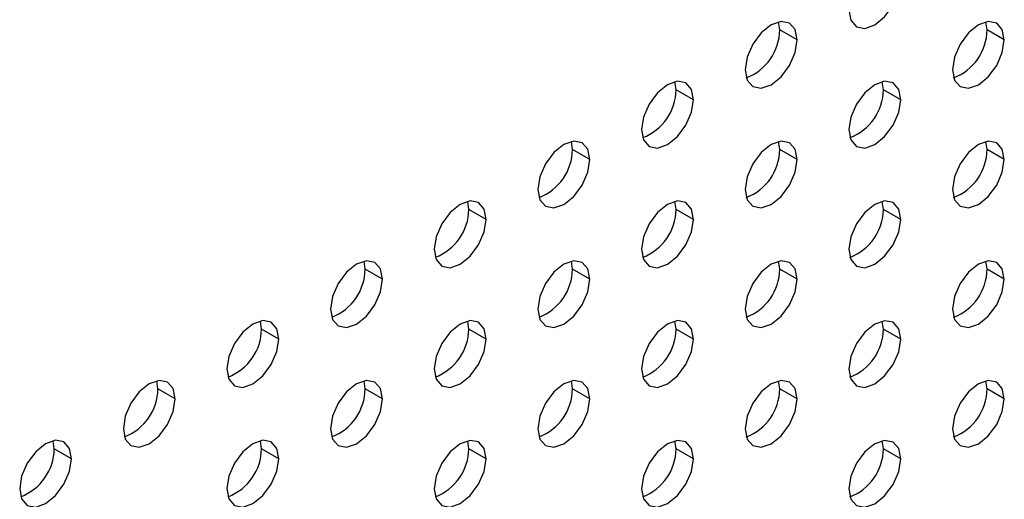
# Model space of a CAD drawing. Header units: millimetres. Extents: x 0 to 1118, y 0 to 864.
# Tile 238 of 254: x 979.46 to 986.18, y 714.54 to 717.82. Entities that reach past the tile are written whole.
import ezdxf

# ---------------------------------------------------------------- set-up
doc = ezdxf.new("R2010")
doc.units = ezdxf.units.MM

msp = doc.modelspace()

# ---------------------------------------------------------------- linework, layer by layer
at = {"color": 7, "linetype": 'Continuous', "lineweight": 25}
for p, q in [((984.6462, 717.7461), (984.6386, 717.801)), ((986.0604, 717.7459), (986.0528, 717.8008)), ((984.7641, 717.678), (984.6462, 717.7461)), ((986.1783, 717.6779), (986.0604, 717.7459)), ((983.9391, 717.3379), (983.9315, 717.3928)), ((985.3533, 717.3377), (985.3457, 717.3926)), ((984.057, 717.2698), (983.9391, 717.3379)), ((985.4712, 717.2697), (985.3533, 717.3377)), ((983.232, 716.9297), (983.2244, 716.9845)), ((984.6462, 716.9295), (984.6386, 716.9844)), ((986.0604, 716.9294), (986.0528, 716.9843)), ((983.3499, 716.8616), (983.232, 716.9297)), ((984.7641, 716.8615), (984.6462, 716.9295)), ((986.1783, 716.8614), (986.0604, 716.9294)), ((982.5249, 716.5215), (982.5173, 716.5763)), ((983.9391, 716.5213), (983.9315, 716.5762)), ((985.3533, 716.5212), (985.3457, 716.5761)), ((982.6427, 716.4534), (982.5249, 716.5215)), ((984.057, 716.4533), (983.9391, 716.5213)), ((985.4712, 716.4532), (985.3533, 716.5212)), ((981.8178, 716.1133), (981.8102, 716.1681)), ((983.232, 716.1131), (983.2244, 716.168)), ((984.6462, 716.113), (984.6386, 716.1679)), ((986.0604, 716.1129), (986.0528, 716.1677)), ((981.9356, 716.0452), (981.8178, 716.1133)), ((983.3499, 716.0451), (983.232, 716.1131)), ((984.7641, 716.045), (984.6462, 716.113)), ((986.1783, 716.0448), (986.0604, 716.1129)), ((981.1107, 715.7051), (981.1031, 715.7599)), ((982.5249, 715.7049), (982.5173, 715.7598)), ((983.9391, 715.7048), (983.9315, 715.7597)), ((985.3533, 715.7047), (985.3457, 715.7595)), ((981.2285, 715.637), (981.1107, 715.7051)), ((982.6427, 715.6369), (982.5249, 715.7049)), ((984.057, 715.6368), (983.9391, 715.7048)), ((985.4712, 715.6366), (985.3533, 715.7047)), ((980.4036, 715.2969), (980.396, 715.3517)), ((981.8178, 715.2967), (981.8102, 715.3516)), ((983.232, 715.2966), (983.2244, 715.3515)), ((984.6462, 715.2965), (984.6386, 715.3513)), ((986.0604, 715.2963), (986.0528, 715.3512)), ((980.5214, 715.2288), (980.4036, 715.2969)), ((981.9356, 715.2287), (981.8178, 715.2967)), ((983.3499, 715.2286), (983.232, 715.2966)), ((984.7641, 715.2284), (984.6462, 715.2965)), ((986.1783, 715.2283), (986.0604, 715.2963)), ((979.6965, 714.8886), (979.6889, 714.9435)), ((979.8143, 714.8206), (979.6965, 714.8886)), ((981.1107, 714.8885), (981.1031, 714.9434)), ((981.2285, 714.8205), (981.1107, 714.8885)), ((982.5249, 714.8884), (982.5173, 714.9433)), ((982.6427, 714.8203), (982.5249, 714.8884)), ((983.9391, 714.8882), (983.9315, 714.9431)), ((984.057, 714.8202), (983.9391, 714.8882)), ((985.3533, 714.8881), (985.3457, 714.943)), ((985.4712, 714.8201), (985.3533, 714.8881))]:
    msp.add_line(p, q, dxfattribs=at)
at = {"color": 7, "linetype": 'Continuous', "lineweight": 25, "flags": 128}
for points in [[(985.1176, 717.8821), (985.1311, 717.8118), (985.1694, 717.7677), (985.2267, 717.7565), (985.2944, 717.7801), (985.362, 717.8347), (985.4194, 717.912), (985.4577, 718.0004), (985.4712, 718.0862)], [(984.7641, 717.678), (984.7506, 717.7484), (984.7123, 717.7925), (984.6549, 717.8036), (984.5873, 717.7801), (984.5196, 717.7255), (984.4623, 717.6482), (984.424, 717.5598), (984.4105, 717.4739)], [(986.1783, 717.6779), (986.1648, 717.7483), (986.1265, 717.7924), (986.0692, 717.8035), (986.0015, 717.78), (985.9339, 717.7254), (985.8765, 717.648), (985.8382, 717.5597), (985.8247, 717.4738)], [(984.4105, 717.4739), (984.424, 717.4036), (984.4623, 717.3595), (984.5196, 717.3483), (984.5873, 717.3719), (984.6549, 717.4264), (984.7123, 717.5038), (984.7506, 717.5922), (984.7641, 717.678)], [(985.8247, 717.4738), (985.8382, 717.4035), (985.8765, 717.3594), (985.9339, 717.3482), (986.0015, 717.3717), (986.0692, 717.4263), (986.1265, 717.5037), (986.1648, 717.592), (986.1783, 717.6779)], [(984.057, 717.2698), (984.0435, 717.3402), (984.0052, 717.3843), (983.9478, 717.3954), (983.8802, 717.3719), (983.8125, 717.3173), (983.7552, 717.24), (983.7169, 717.1516), (983.7034, 717.0657)], [(985.4712, 717.2697), (985.4577, 717.3401), (985.4194, 717.3842), (985.362, 717.3953), (985.2944, 717.3718), (985.2267, 717.3172), (985.1694, 717.2398), (985.1311, 717.1515), (985.1176, 717.0656)], [(983.7034, 717.0657), (983.7169, 716.9954), (983.7552, 716.9513), (983.8125, 716.9401), (983.8802, 716.9637), (983.9478, 717.0182), (984.0052, 717.0956), (984.0435, 717.184), (984.057, 717.2698)], [(985.1176, 717.0656), (985.1311, 716.9953), (985.1694, 716.9511), (985.2267, 716.94), (985.2944, 716.9635), (985.362, 717.0181), (985.4194, 717.0955), (985.4577, 717.1838), (985.4712, 717.2697)], [(983.3499, 716.8616), (983.3364, 716.932), (983.2981, 716.9761), (983.2407, 716.9872), (983.1731, 716.9637), (983.1054, 716.9091), (983.0481, 716.8318), (983.0098, 716.7434), (982.9963, 716.6575)], [(984.7641, 716.8615), (984.7506, 716.9319), (984.7123, 716.976), (984.6549, 716.9871), (984.5873, 716.9636), (984.5196, 716.909), (984.4623, 716.8316), (984.424, 716.7433), (984.4105, 716.6574)], [(986.1783, 716.8614), (986.1648, 716.9317), (986.1265, 716.9758), (986.0692, 716.987), (986.0015, 716.9635), (985.9339, 716.9089), (985.8765, 716.8315), (985.8382, 716.7432), (985.8247, 716.6573)], [(982.9963, 716.6575), (983.0098, 716.5872), (983.0481, 716.5431), (983.1054, 716.5319), (983.1731, 716.5554), (983.2407, 716.61), (983.2981, 716.6874), (983.3364, 716.7757), (983.3499, 716.8616)], [(984.4105, 716.6574), (984.424, 716.587), (984.4623, 716.5429), (984.5196, 716.5318), (984.5873, 716.5553), (984.6549, 716.6099), (984.7123, 716.6873), (984.7506, 716.7756), (984.7641, 716.8615)], [(985.8247, 716.6573), (985.8382, 716.5869), (985.8765, 716.5428), (985.9339, 716.5317), (986.0015, 716.5552), (986.0692, 716.6098), (986.1265, 716.6871), (986.1648, 716.7755), (986.1783, 716.8614)], [(982.6427, 716.4534), (982.6293, 716.5238), (982.591, 716.5679), (982.5336, 716.579), (982.466, 716.5555), (982.3983, 716.5009), (982.341, 716.4236), (982.3027, 716.3352), (982.2892, 716.2493)], [(984.057, 716.4533), (984.0435, 716.5236), (984.0052, 716.5678), (983.9478, 716.5789), (983.8802, 716.5554), (983.8125, 716.5008), (983.7552, 716.4234), (983.7169, 716.3351), (983.7034, 716.2492)], [(985.4712, 716.4532), (985.4577, 716.5235), (985.4194, 716.5676), (985.362, 716.5788), (985.2944, 716.5552), (985.2267, 716.5007), (985.1694, 716.4233), (985.1311, 716.3349), (985.1176, 716.2491)], [(982.2892, 716.2493), (982.3027, 716.179), (982.341, 716.1349), (982.3983, 716.1237), (982.466, 716.1472), (982.5336, 716.2018), (982.591, 716.2792), (982.6293, 716.3675), (982.6427, 716.4534)], [(983.7034, 716.2492), (983.7169, 716.1788), (983.7552, 716.1347), (983.8125, 716.1236), (983.8802, 716.1471), (983.9478, 716.2017), (984.0052, 716.2791), (984.0435, 716.3674), (984.057, 716.4533)], [(985.1176, 716.2491), (985.1311, 716.1787), (985.1694, 716.1346), (985.2267, 716.1235), (985.2944, 716.147), (985.362, 716.2016), (985.4194, 716.2789), (985.4577, 716.3673), (985.4712, 716.4532)], [(981.9356, 716.0452), (981.9222, 716.1156), (981.8839, 716.1597), (981.8265, 716.1708), (981.7589, 716.1473), (981.6912, 716.0927), (981.6339, 716.0154), (981.5955, 715.927), (981.5821, 715.8411)], [(983.3499, 716.0451), (983.3364, 716.1154), (983.2981, 716.1595), (983.2407, 716.1707), (983.1731, 716.1472), (983.1054, 716.0926), (983.0481, 716.0152), (983.0098, 715.9269), (982.9963, 715.841)], [(984.7641, 716.045), (984.7506, 716.1153), (984.7123, 716.1594), (984.6549, 716.1706), (984.5873, 716.147), (984.5196, 716.0925), (984.4623, 716.0151), (984.424, 715.9267), (984.4105, 715.8409)], [(986.1783, 716.0448), (986.1648, 716.1152), (986.1265, 716.1593), (986.0692, 716.1704), (986.0015, 716.1469), (985.9339, 716.0923), (985.8765, 716.015), (985.8382, 715.9266), (985.8247, 715.8407)], [(981.5821, 715.8411), (981.5955, 715.7708), (981.6339, 715.7267), (981.6912, 715.7155), (981.7589, 715.739), (981.8265, 715.7936), (981.8839, 715.871), (981.9222, 715.9593), (981.9356, 716.0452)], [(982.9963, 715.841), (983.0098, 715.7706), (983.0481, 715.7265), (983.1054, 715.7154), (983.1731, 715.7389), (983.2407, 715.7935), (983.2981, 715.8709), (983.3364, 715.9592), (983.3499, 716.0451)], [(984.4105, 715.8409), (984.424, 715.7705), (984.4623, 715.7264), (984.5196, 715.7153), (984.5873, 715.7388), (984.6549, 715.7934), (984.7123, 715.8707), (984.7506, 715.9591), (984.7641, 716.045)], [(985.8247, 715.8407), (985.8382, 715.7704), (985.8765, 715.7263), (985.9339, 715.7151), (986.0015, 715.7386), (986.0692, 715.7932), (986.1265, 715.8706), (986.1648, 715.9589), (986.1783, 716.0448)], [(981.2285, 715.637), (981.2151, 715.7074), (981.1768, 715.7515), (981.1194, 715.7626), (981.0518, 715.7391), (980.9841, 715.6845), (980.9268, 715.6072), (980.8884, 715.5188), (980.875, 715.4329)], [(982.6427, 715.6369), (982.6293, 715.7072), (982.591, 715.7513), (982.5336, 715.7625), (982.466, 715.739), (982.3983, 715.6844), (982.341, 715.607), (982.3027, 715.5187), (982.2892, 715.4328)], [(984.057, 715.6368), (984.0435, 715.7071), (984.0052, 715.7512), (983.9478, 715.7624), (983.8802, 715.7388), (983.8125, 715.6842), (983.7552, 715.6069), (983.7169, 715.5185), (983.7034, 715.4327)], [(985.4712, 715.6366), (985.4577, 715.707), (985.4194, 715.7511), (985.362, 715.7622), (985.2944, 715.7387), (985.2267, 715.6841), (985.1694, 715.6068), (985.1311, 715.5184), (985.1176, 715.4325)], [(980.875, 715.4329), (980.8884, 715.3626), (980.9268, 715.3185), (980.9841, 715.3073), (981.0518, 715.3308), (981.1194, 715.3854), (981.1768, 715.4628), (981.2151, 715.5511), (981.2285, 715.637)], [(982.2892, 715.4328), (982.3027, 715.3624), (982.341, 715.3183), (982.3983, 715.3072), (982.466, 715.3307), (982.5336, 715.3853), (982.591, 715.4627), (982.6293, 715.551), (982.6427, 715.6369)], [(983.7034, 715.4327), (983.7169, 715.3623), (983.7552, 715.3182), (983.8125, 715.3071), (983.8802, 715.3306), (983.9478, 715.3852), (984.0052, 715.4625), (984.0435, 715.5509), (984.057, 715.6368)], [(985.1176, 715.4325), (985.1311, 715.3622), (985.1694, 715.3181), (985.2267, 715.3069), (985.2944, 715.3304), (985.362, 715.385), (985.4194, 715.4624), (985.4577, 715.5507), (985.4712, 715.6366)], [(980.5214, 715.2288), (980.508, 715.2992), (980.4697, 715.3433), (980.4123, 715.3544), (980.3447, 715.3309), (980.277, 715.2763), (980.2197, 715.199), (980.1813, 715.1106), (980.1679, 715.0247)], [(981.9356, 715.2287), (981.9222, 715.299), (981.8839, 715.3431), (981.8265, 715.3543), (981.7589, 715.3308), (981.6912, 715.2762), (981.6339, 715.1988), (981.5955, 715.1105), (981.5821, 715.0246)], [(983.3499, 715.2286), (983.3364, 715.2989), (983.2981, 715.343), (983.2407, 715.3542), (983.1731, 715.3306), (983.1054, 715.276), (983.0481, 715.1987), (983.0098, 715.1103), (982.9963, 715.0244)], [(984.7641, 715.2284), (984.7506, 715.2988), (984.7123, 715.3429), (984.6549, 715.354), (984.5873, 715.3305), (984.5196, 715.2759), (984.4623, 715.1986), (984.424, 715.1102), (984.4105, 715.0243)], [(986.1783, 715.2283), (986.1648, 715.2986), (986.1265, 715.3427), (986.0692, 715.3539), (986.0015, 715.3304), (985.9339, 715.2758), (985.8765, 715.1984), (985.8382, 715.1101), (985.8247, 715.0242)], [(980.1679, 715.0247), (980.1813, 714.9544), (980.2197, 714.9103), (980.277, 714.8991), (980.3447, 714.9226), (980.4123, 714.9772), (980.4697, 715.0546), (980.508, 715.1429), (980.5214, 715.2288)], [(981.5821, 715.0246), (981.5955, 714.9542), (981.6339, 714.9101), (981.6912, 714.899), (981.7589, 714.9225), (981.8265, 714.9771), (981.8839, 715.0544), (981.9222, 715.1428), (981.9356, 715.2287)], [(982.9963, 715.0244), (983.0098, 714.9541), (983.0481, 714.91), (983.1054, 714.8989), (983.1731, 714.9224), (983.2407, 714.977), (983.2981, 715.0543), (983.3364, 715.1427), (983.3499, 715.2286)], [(984.4105, 715.0243), (984.424, 714.954), (984.4623, 714.9099), (984.5196, 714.8987), (984.5873, 714.9222), (984.6549, 714.9768), (984.7123, 715.0542), (984.7506, 715.1425), (984.7641, 715.2284)], [(985.8247, 715.0242), (985.8382, 714.9538), (985.8765, 714.9097), (985.9339, 714.8986), (986.0015, 714.9221), (986.0692, 714.9767), (986.1265, 715.0541), (986.1648, 715.1424), (986.1783, 715.2283)], [(979.8143, 714.8206), (979.8009, 714.891), (979.7625, 714.9351), (979.7052, 714.9462), (979.6375, 714.9227), (979.5699, 714.8681), (979.5125, 714.7907), (979.4742, 714.7024), (979.4608, 714.6165)], [(981.2285, 714.8205), (981.2151, 714.8908), (981.1768, 714.9349), (981.1194, 714.9461), (981.0518, 714.9226), (980.9841, 714.868), (980.9268, 714.7906), (980.8884, 714.7023), (980.875, 714.6164)], [(982.6427, 714.8203), (982.6293, 714.8907), (982.591, 714.9348), (982.5336, 714.9459), (982.466, 714.9224), (982.3983, 714.8678), (982.341, 714.7905), (982.3027, 714.7021), (982.2892, 714.6162)], [(984.057, 714.8202), (984.0435, 714.8906), (984.0052, 714.9347), (983.9478, 714.9458), (983.8802, 714.9223), (983.8125, 714.8677), (983.7552, 714.7903), (983.7169, 714.702), (983.7034, 714.6161)], [(985.4712, 714.8201), (985.4577, 714.8904), (985.4194, 714.9345), (985.362, 714.9457), (985.2944, 714.9222), (985.2267, 714.8676), (985.1694, 714.7902), (985.1311, 714.7019), (985.1176, 714.616)], [(979.4608, 714.6165), (979.4742, 714.5462), (979.5125, 714.5021), (979.5699, 714.4909), (979.6375, 714.5144), (979.7052, 714.569), (979.7625, 714.6464), (979.8009, 714.7347), (979.8143, 714.8206)], [(980.875, 714.6164), (980.8884, 714.546), (980.9268, 714.5019), (980.9841, 714.4908), (981.0518, 714.5143), (981.1194, 714.5689), (981.1768, 714.6462), (981.2151, 714.7346), (981.2285, 714.8205)], [(982.2892, 714.6162), (982.3027, 714.5459), (982.341, 714.5018), (982.3983, 714.4906), (982.466, 714.5142), (982.5336, 714.5688), (982.591, 714.6461), (982.6293, 714.7345), (982.6427, 714.8203)], [(983.7034, 714.6161), (983.7169, 714.5458), (983.7552, 714.5017), (983.8125, 714.4905), (983.8802, 714.514), (983.9478, 714.5686), (984.0052, 714.646), (984.0435, 714.7343), (984.057, 714.8202)], [(985.1176, 714.616), (985.1311, 714.5456), (985.1694, 714.5015), (985.2267, 714.4904), (985.2944, 714.5139), (985.362, 714.5685), (985.4194, 714.6458), (985.4577, 714.7342), (985.4712, 714.8201)]]:
    msp.add_lwpolyline(points, dxfattribs=at)
at = {"color": 7, "linetype": 'Continuous', "lineweight": 25}
for centre in [(984.2921, 717.75), (985.7063, 717.7499), (983.585, 717.3418), (984.9992, 717.3417), (982.8779, 716.9336), (984.2921, 716.9335), (985.7063, 716.9334), (982.1707, 716.5254), (983.585, 716.5253), (984.9992, 716.5252), (981.4636, 716.1172), (982.8779, 716.1171), (984.2921, 716.117), (985.7063, 716.1168), (980.7565, 715.709), (982.1707, 715.7089), (983.585, 715.7088), (984.9992, 715.7086), (980.0494, 715.3008), (981.4636, 715.3007), (982.8779, 715.3005), (984.2921, 715.3004), (985.7063, 715.3003), (979.3423, 714.8926), (980.7565, 714.8925), (982.1707, 714.8923), (983.585, 714.8922), (984.9992, 714.8921)]:
    msp.add_arc(centre, 0.3542, 290.85165, 359.35937, dxfattribs=at)

doc.saveas('drawing.dxf')
